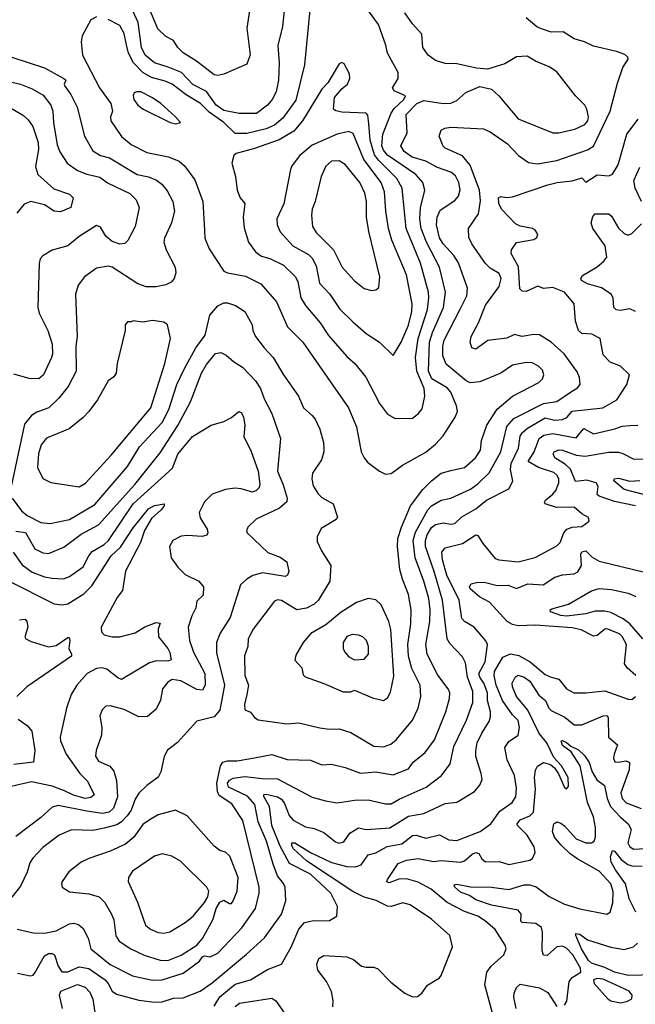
# Model space of a CAD drawing. Extents: x 1678759 to 1859541, y 384609 to 522867.
# Tile 190 of 256: x 1748466 to 1751663, y 469507 to 474620. Entities that reach past the tile are written whole.
import ezdxf

# ---------------------------------------------------------------- set-up
doc = ezdxf.new("R2010")
doc.units = 0

msp = doc.modelspace()

# ---------------------------------------------------------------- linework, layer by layer
at = {"layer": '0CON20XD'}
for points in [[(1749975, 474707.5), (1749944.7, 474384.7), (1749898.9, 474201.1), (1749831.6, 474108.4), (1749788.4, 474071.6), (1749745, 474052.4), (1749645, 474028.3), (1749585, 474028.6), (1749525.3, 474085), (1749448.9, 474138.9), (1749405, 474185.2), (1749330, 474230), (1749256.9, 474285), (1749221, 474301), (1749150.1, 474320.1), (1749105.1, 474345.1), (1749056.5, 474395), (1749031.5, 474445), (1749020.4, 474489.6), (1749008.8, 474548.8), (1748985, 474589.6), (1748925, 474621.1)], [(1749843.8, 474715), (1749830.7, 474585), (1749806.2, 474485), (1749813.8, 474395), (1749810.4, 474305), (1749797.3, 474245), (1749776.9, 474205), (1749752.5, 474175), (1749695, 474133.1), (1749605, 474133.4), (1749525, 474147.3), (1749486, 474175), (1749436.1, 474246.1), (1749365, 474282.6), (1749305.8, 474345.8), (1749237.1, 474372.9), (1749165, 474395.9), (1749117.3, 474435), (1749098.5, 474475), (1749080.7, 474605), (1749053.8, 474665)], [(1749659.4, 474665), (1749644.5, 474575.5), (1749662.4, 474437.6), (1749645, 474388.8), (1749525, 474337.1), (1749495, 474329.2), (1749475, 474332.9), (1749383.5, 474403.5), (1749315, 474447.1), (1749286.9, 474475), (1749265, 474511.1), (1749225, 474532.2), (1749183, 474573), (1749141.3, 474671.3)], [(1750365, 472260), (1750395, 472262.9), (1750453.9, 472306.1), (1750575, 472373.3), (1750625, 472415.3), (1750665, 472458.4), (1750726.9, 472555), (1750738.5, 472585), (1750733.9, 472613.9), (1750704.7, 472685), (1750685, 472707.3), (1750605.6, 472755), (1750588, 472795), (1750593.6, 472945), (1750609.1, 472995), (1750666.3, 473125), (1750677.1, 473205), (1750645.7, 473335), (1750578.3, 473465), (1750551.1, 473535), (1750543.2, 473585), (1750546.4, 473643.6), (1750569.6, 473735), (1750558.7, 473775), (1750522.7, 473815), (1750376.4, 473916.4), (1750355, 473941.8), (1750346.5, 473965), (1750351.9, 474025), (1750394.3, 474135), (1750411, 474159), (1750461.1, 474205), (1750470, 474225), (1750411.1, 474251.1), (1750402, 474265), (1750430.8, 474315), (1750430.8, 474345), (1750375.8, 474445), (1750367.8, 474487.8), (1750328.2, 474595), (1750277.1, 474665)], [(1750355, 470843.3), (1750392.2, 470857.8), (1750420.1, 470879.9), (1750505, 470983.3), (1750535.6, 471045.6), (1750548.7, 471105), (1750544.6, 471165), (1750501.6, 471251.6), (1750484.3, 471315), (1750481.5, 471375), (1750496.6, 471483.4), (1750499.2, 471555), (1750484.7, 471635), (1750452.9, 471715), (1750440.4, 471765), (1750426.9, 471885), (1750428.6, 471925), (1750447.9, 471985), (1750495.7, 472095), (1750559.9, 472180.1), (1750605, 472226), (1750655, 472264.6), (1750705, 472279.7), (1750775, 472293.8), (1750832.1, 472345), (1750858.2, 472385), (1750864.4, 472435), (1750891.3, 472515), (1750945, 472598.2), (1751025.6, 472664.4), (1751161.4, 472735), (1751180.6, 472755), (1751187.8, 472775), (1751180.4, 472800.4), (1751160.6, 472820.6), (1751127.5, 472837.5), (1751095, 472840), (1751025, 472826.5), (1750965, 472784.6), (1750855, 472738.6), (1750805, 472733.8), (1750785, 472744.7), (1750680.6, 472830.6), (1750663, 472875), (1750663.1, 472925), (1750670.7, 472955), (1750753.7, 473116.3), (1750787.9, 473185), (1750791.8, 473225), (1750745, 473356.7), (1750719.7, 473395), (1750664.8, 473455), (1750645, 473487.5), (1750630.5, 473555), (1750633.1, 473595), (1750648.8, 473631.2), (1750725, 473680), (1750745, 473704.2), (1750753.4, 473736.6), (1750746.8, 473775), (1750728.1, 473808.1), (1750705, 473828.2), (1750635, 473851.8), (1750575, 473885.3), (1750503.8, 473905), (1750462.9, 473935), (1750445.4, 473965), (1750477.7, 474032.3), (1750473.4, 474126.6), (1750528.1, 474185), (1750565, 474200), (1750665, 474183.9), (1750703.8, 474186.2), (1750735, 474200), (1750781.7, 474241.7), (1750855, 474272.2), (1750915, 474258.1), (1750954.4, 474225), (1751055, 474105.5), (1751235, 474032.7), (1751265, 474032.9), (1751348.7, 474051.3), (1751400, 474075), (1751415.5, 474095), (1751418.8, 474115), (1751411.5, 474155), (1751400.6, 474175), (1751352.5, 474225), (1751255, 474348.1), (1751215, 474375.6), (1751144.7, 474404.7), (1751100.8, 474430.8), (1751045, 474427.5), (1750985, 474390.6), (1750895, 474363.2), (1750837.9, 474367.9), (1750735, 474391.2), (1750675, 474392.5), (1750625, 474407.1), (1750586.9, 474435), (1750559.2, 474475), (1750554.4, 474545), (1750505, 474598.6), (1750465, 474654.4)], [(1748865, 474634.3), (1748835, 474618.8), (1748789.4, 474535), (1748784.5, 474505), (1748791.9, 474435), (1748879.6, 474265), (1748939.6, 474185), (1748946.7, 474145), (1748936.9, 474115), (1748938.5, 474095), (1748995, 474012.5), (1749045, 473971.3), (1749125, 473929.6), (1749237.6, 473907.6), (1749294.6, 473884.6), (1749320.9, 473860.9), (1749375, 473787.8), (1749416.5, 473676.5), (1749426.1, 473526.1), (1749426.4, 473485), (1749449.1, 473429.1), (1749525, 473314.2), (1749544.6, 473304.6), (1749637.4, 473287.4), (1749718.3, 473248.3), (1749799.5, 473155), (1749855.6, 473025), (1749936, 472946), (1750173.1, 472605), (1750214.5, 472505), (1750238.6, 472375), (1750254, 472345), (1750272.2, 472322.2), (1750335, 472275.7), (1750365, 472260)], [(1749205, 469633.7), (1749315, 469668.8), (1749399.5, 469730.5), (1749415, 469753.6), (1749425, 469758.2), (1749455, 469753.1), (1749495, 469772.9), (1749619.6, 469905), (1749690, 470005), (1749708.4, 470085), (1749709.2, 470115), (1749625, 470462), (1749567.8, 470547.8), (1749500.7, 470590.7), (1749492.6, 470612.6), (1749489.8, 470655), (1749508.2, 470745), (1749521.3, 470765), (1749545, 470771.7), (1749595, 470771.1), (1749685, 470787.5), (1749775, 470803.8), (1749855, 470777.5), (1749975, 470774.5), (1750035, 470751.1), (1750085, 470753.3), (1750156.6, 470736.6), (1750235, 470707.8), (1750315, 470714.7), (1750405, 470698.5), (1750485, 470730), (1750508.9, 470765), (1750571.1, 470815), (1750619.6, 470880.4), (1750678.9, 471025), (1750697.5, 471095), (1750698.8, 471125), (1750690.9, 471145), (1750636.4, 471216.4), (1750582.2, 471325), (1750575.3, 471375.3), (1750595.2, 471495), (1750597.4, 471555), (1750589.6, 471615), (1750564.8, 471705), (1750520, 471825), (1750509.6, 471915), (1750520.9, 471959.1), (1750585, 472074), (1750605, 472094.8), (1750655, 472124.2), (1750705, 472135.9), (1750807.5, 472182.5), (1750845, 472209.3), (1750903.4, 472266.6), (1750963.9, 472375), (1750995, 472508.1), (1751031.2, 472548.8), (1751185, 472627.3), (1751255, 472636.5), (1751326.9, 472685), (1751362.5, 472707.5), (1751375.6, 472725), (1751372.2, 472762.2), (1751360.6, 472790.6), (1751293.1, 472885), (1751225.8, 472945.8), (1751165, 472982.5), (1751135, 472985.4), (1751075, 472975.5), (1751035.5, 472985.5), (1750995, 472966), (1750896.2, 472953.8), (1750835, 472908.1), (1750814.2, 472915), (1750804.4, 472945), (1750809.6, 472975), (1750848.2, 473045), (1750885, 473137.1), (1750954.8, 473235), (1750966.3, 473275), (1750955, 473302.5), (1750909.4, 473329.4), (1750885, 473353.5), (1750813.8, 473455), (1750798, 473488), (1750795.6, 473535), (1750847.6, 473612.4), (1750859, 473679), (1750852.9, 473735), (1750804.3, 473865), (1750765, 473912.7), (1750675, 473953.1), (1750665, 473963.1), (1750644.2, 474015), (1750654.5, 474045.5), (1750673.7, 474056.3), (1750705, 474061.1), (1750875, 474052.7), (1750908.1, 474038.1), (1750998.6, 473975), (1751056, 473915), (1751108, 473878), (1751155, 473871.5), (1751255, 473888.2), (1751415, 473943.1), (1751445, 473962.5), (1751532.1, 474145), (1751570.5, 474290.5), (1751598.3, 474371.7), (1751625.6, 474415), (1751624.3, 474425), (1751608.4, 474438.4), (1751565.3, 474455.3), (1751445, 474482.2), (1751398.8, 474505), (1751345, 474520), (1751287.3, 474557.3), (1751225, 474555.7), (1751175, 474571.4), (1751151.9, 474581.9), (1751095, 474628.9)], [(1748425, 474424.5), (1748595, 474369.5), (1748694.2, 474315), (1748705.8, 474305), (1748696, 474285), (1748699.4, 474275), (1748731.2, 474231.2), (1748763.3, 474165), (1748802, 474015), (1748845, 473938.9), (1748885.3, 473915.3), (1748932.8, 473902.8), (1749075.7, 473815), (1749135, 473802.9), (1749176, 473786), (1749204.6, 473765), (1749231, 473731), (1749261.2, 473675), (1749269.2, 473625), (1749253.8, 473565), (1749217.5, 473485), (1749214.5, 473465), (1749225.6, 473425), (1749273.1, 473335), (1749275.7, 473305), (1749268.6, 473275), (1749253, 473257), (1749225, 473243.3), (1749175, 473232.1), (1749122.9, 473232.9), (1749078.7, 473248.7), (1748945, 473335.5), (1748925, 473340.5), (1748865, 473329.5), (1748801.4, 473285), (1748768.6, 473241.4), (1748755.6, 473195), (1748764.5, 472975), (1748756.9, 472925), (1748758.7, 472795), (1748716.7, 472715), (1748668.2, 472655), (1748616.9, 472605), (1748555, 472582.1), (1748527.1, 472565), (1748490.5, 472519.5), (1748420.9, 472195)], [(1750415, 472548.9), (1750505, 472550.6), (1750537.5, 472575), (1750555, 472598.8), (1750569.6, 472665), (1750565.3, 472705), (1750528.9, 472795), (1750520.8, 472865), (1750535.5, 472965), (1750582.9, 473115), (1750591.1, 473175), (1750588.9, 473205), (1750547.4, 473355), (1750472.2, 473535), (1750451.4, 473745), (1750423.8, 473795), (1750329.7, 473889.7), (1750308.8, 473918.8), (1750285.2, 473994.8), (1750279.4, 474079.4), (1750273.5, 474123.5), (1750264.5, 474134.5), (1750139.4, 474139.4), (1750106.9, 474146.9), (1750095.8, 474155.8), (1750100, 474215), (1750138.6, 474261.4), (1750167.8, 474285), (1750180, 474315), (1750178.8, 474338.8), (1750150, 474390), (1750137.5, 474397.5), (1750125, 474391.2), (1750065, 474292), (1750035, 474258.6), (1749934.8, 474095.2), (1749889.8, 474040.2), (1749813.5, 473996.5), (1749685, 473950), (1749590, 473925), (1749577.5, 473915), (1749566.7, 473875), (1749585.9, 473805.9), (1749594.4, 473735), (1749610, 473695), (1749635.5, 473665), (1749626.1, 473595), (1749630.9, 473539.1), (1749653.2, 473465), (1749689.5, 473415), (1749721.5, 473391.5), (1749765, 473379.1), (1749835, 473345.4), (1749896.6, 473286.6), (1749909.7, 473259.7), (1749925.7, 473175.7), (1749949.6, 473135), (1750025.2, 473045.2), (1750069.6, 472979.6), (1750165, 472871.1), (1750205.6, 472835), (1750263.3, 472763.3), (1750335, 472627.1), (1750375, 472571.4), (1750415, 472548.9)], [(1748365, 474309.7), (1748470.6, 474285), (1748530.2, 474259.8), (1748588.2, 474228.2), (1748626.5, 474175), (1748636.9, 474145), (1748640.3, 474085), (1748659.4, 473969.4), (1748673.4, 473933.4), (1748711.5, 473875), (1748765, 473836.5), (1748815, 473816.8), (1748882, 473802), (1748922.1, 473772.1), (1749037.9, 473717.9), (1749070, 473685), (1749086.9, 473645), (1749066, 473545), (1749027, 473473), (1749012.1, 473457.9), (1748985.5, 473454.5), (1748945, 473467.3), (1748912.7, 473495), (1748885, 473541.9), (1748865, 473550.6), (1748775, 473494.4), (1748715, 473445.5), (1748635, 473422.5), (1748585, 473392.9), (1748572, 473378), (1748566.6, 473353.4), (1748559.2, 473125), (1748567.1, 473095), (1748612, 473005), (1748634.5, 472935.5), (1748636.7, 472885), (1748631.6, 472865), (1748588.7, 472775), (1748565, 472755.3), (1748515, 472757.2), (1748435, 472778.8)], [(1749275, 474078.1), (1749295, 474083.3), (1749300, 474085), (1749275, 474115.8), (1749198.1, 474185), (1749155, 474214.5), (1749095, 474244.3), (1749074.2, 474245.8), (1749060.3, 474239.7), (1749054.5, 474225.5), (1749057.5, 474205), (1749079.2, 474175), (1749106.2, 474155), (1749246.2, 474085), (1749275, 474078.1)], [(1748375, 474187.1), (1748485, 474121.8), (1748510.1, 474100.1), (1748534.3, 474064.3), (1748561.2, 473981.2), (1748562.4, 473945), (1748548.2, 473858.2), (1748560, 473815), (1748642.2, 473742.2), (1748725, 473712.9), (1748743.8, 473695), (1748732, 473645), (1748677.6, 473622.4), (1748645, 473624.7), (1748595, 473657.5), (1748524.1, 473675.9), (1748488.9, 473661.1), (1748450.4, 473615)], [(1749824.8, 469975.2), (1749848.4, 470045), (1749843.6, 470115), (1749835.5, 470135), (1749804.8, 470175), (1749781.1, 470235), (1749747.8, 470355), (1749704.8, 470455), (1749685.9, 470545), (1749648.5, 470588.5), (1749550, 470635), (1749545.5, 470655), (1749555, 470670.7), (1749575, 470681.5), (1749635, 470690.5), (1749725, 470678.9), (1749805, 470677.4), (1749985, 470582.5), (1750053.5, 470563.5), (1750115, 470552.8), (1750205, 470567.7), (1750275, 470568.2), (1750365, 470548), (1750395, 470548.7), (1750436.8, 470573.2), (1750576.1, 470633.9), (1750655.5, 470695), (1750700.8, 470755), (1750720.8, 470845), (1750786.7, 470983.3), (1750819.4, 471075), (1750818.3, 471131.7), (1750791.5, 471205), (1750780.9, 471280.9), (1750765, 471310.6), (1750700.1, 471380.1), (1750685.7, 471405.7), (1750661.7, 471605), (1750618.9, 471755), (1750572.4, 471885), (1750572.6, 471915), (1750582.1, 471945), (1750605, 471983.5), (1750625, 471999.2), (1750665, 472007.6), (1750705, 472000), (1750725, 472004), (1750762.3, 472037.7), (1750835, 472080.5), (1750889.6, 472125), (1751006.6, 472183.4), (1751026.6, 472223.4), (1751014.5, 472284.5), (1751017.7, 472315), (1751055.2, 472394.8), (1751065, 472456.7), (1751075.9, 472475), (1751102, 472498), (1751195, 472552.1), (1751245, 472540.9), (1751285, 472542.9), (1751306.6, 472553.4), (1751335, 472587.3), (1751493.9, 472603.9), (1751566.9, 472645), (1751618, 472725), (1751633.3, 472775), (1751585, 472820), (1751531.8, 472841.8), (1751495, 472878.8), (1751480, 472965), (1751436.2, 472986.2), (1751385, 472991.1), (1751366.9, 473005), (1751351.8, 473055), (1751344.4, 473145), (1751295, 473204.4), (1751235, 473228.5), (1751185, 473224.2), (1751156.8, 473236.8), (1751095, 473208.6), (1751075, 473210), (1751062.4, 473222.4), (1751055.9, 473335.9), (1751018.2, 473405), (1751019.4, 473425), (1751045, 473462.5), (1751135, 473478), (1751151.2, 473488.8), (1751156.7, 473505), (1751143.8, 473525), (1751128.8, 473535), (1751065, 473547.5), (1751039.9, 473559.9), (1750968.5, 473635), (1750953.5, 473665), (1750952.5, 473695), (1750965, 473701.4), (1750995, 473695.6), (1751025, 473699.1), (1751208.5, 473761.5), (1751256.1, 473773.9), (1751335, 473782.5), (1751385, 473798.8), (1751405, 473776.7), (1751465, 473813.3), (1751525, 473808.6), (1751545, 473817.1), (1751573.2, 473866.8), (1751619.2, 474025), (1751677.6, 474102.4)], [(1750405, 472876.7), (1750446.7, 472945), (1750485, 473033.1), (1750502.2, 473105), (1750503.8, 473143.8), (1750473.6, 473295), (1750399, 473475), (1750380.4, 473535), (1750366.2, 473625), (1750360.7, 473725), (1750342.4, 473775), (1750253.3, 473893.3), (1750198.1, 474028.1), (1750175, 474039.8), (1750114.1, 474025.9), (1749985, 473968.4), (1749920, 473915), (1749878.8, 473861.2), (1749872.1, 473842.1), (1749836.7, 473663.3), (1749801.1, 473585), (1749803.1, 473555), (1749818.8, 473518.8), (1749884.8, 473444.8), (1749965, 473400), (1749985, 473382.1), (1750005, 473342), (1750021.9, 473251.9), (1750075.4, 473195), (1750127.3, 473117.3), (1750195, 473050.9), (1750265, 472991.1), (1750333.3, 472945), (1750405, 472876.7)], [(1750295, 473213.8), (1750315, 473216.7), (1750330.7, 473229.3), (1750335.6, 473285), (1750279.2, 473519.2), (1750267.1, 473595), (1750267.2, 473675), (1750258.7, 473718.7), (1750231.2, 473775), (1750155, 473868.5), (1750125, 473887.5), (1750085, 473885.5), (1750055, 473859.2), (1750030.8, 473805), (1750000, 473675), (1749983.8, 473635), (1749980.4, 473605), (1749986.7, 473545), (1750004.5, 473515), (1750094.7, 473424.7), (1750140, 473335), (1750201.9, 473265), (1750255, 473223.1), (1750295, 473213.8)], [(1751695.5, 473675.5), (1751661.9, 473745), (1751655.3, 473785), (1751685.7, 473854.3)], [(1751664.3, 473105), (1751635, 473119.2), (1751585, 473109.3), (1751562.6, 473112.6), (1751551.5, 473125), (1751548.5, 473175), (1751537.1, 473195), (1751487.8, 473227.8), (1751415, 473247.5), (1751382.9, 473265), (1751379.2, 473275), (1751389.1, 473290.9), (1751465, 473335.8), (1751500, 473365), (1751514.1, 473385.9), (1751505.3, 473445), (1751442.5, 473535), (1751433.8, 473565), (1751442.7, 473597.3), (1751455, 473610.9), (1751525, 473612.3), (1751539.7, 473599.7), (1751575, 473536.9), (1751605, 473508.9), (1751625, 473501.2), (1751645, 473508.9), (1751695, 473559.1)], [(1748425.9, 472135.9), (1748475, 472070), (1748504.5, 472045), (1748575, 472008.5), (1748624.6, 472004.6), (1748725, 472024.7), (1748855, 472102.9), (1749025, 472298.9), (1749087.5, 472402.5), (1749205, 472528.7), (1749239.8, 472595), (1749281.1, 472725), (1749319.7, 472805), (1749379.7, 472915), (1749428.7, 472981.3), (1749453.1, 473085), (1749495, 473134.5), (1749525, 473149.6), (1749545, 473149.6), (1749586.3, 473136.3), (1749635, 473104), (1749672.7, 473035), (1749676.2, 473005), (1749689.5, 472975), (1749734.4, 472915), (1749782.1, 472865), (1749834.8, 472774.8), (1749913.8, 472665), (1749939.5, 472605), (1749985.3, 472565.3), (1749999.4, 472545), (1750024.4, 472494.4), (1750043.3, 472425), (1750045.6, 472394.4), (1750045.6, 472375), (1750033.1, 472335), (1749985.7, 472265), (1749982.2, 472235), (1749989.8, 472199.8), (1750015, 472157.5), (1750035, 472139.2), (1750093.8, 472105), (1750116.1, 472036.1), (1750108.8, 472025), (1750031.8, 471978.2), (1750010.5, 471935), (1750011.1, 471911.1), (1750032.1, 471862.1), (1750082, 471785), (1750075.4, 471705), (1750015, 471603.8), (1749995, 471585.3), (1749955, 471564.7), (1749905, 471555.3), (1749825, 471604.5), (1749805, 471607.8), (1749789.1, 471600.9), (1749677.9, 471455), (1749652.3, 471405), (1749650.5, 471365), (1749633.2, 471316.8), (1749635.3, 471215), (1749653.9, 471165), (1749645.4, 471115.4), (1749633.4, 471063.4), (1749635, 471036.7), (1749664.3, 471024.3), (1749685, 470996.2), (1749704.4, 470984.4), (1749852.8, 470962.8), (1749915, 470969.6), (1750025, 470942.5), (1750075, 470935.6), (1750125, 470938.2), (1750185, 470918.4), (1750305, 470848.1), (1750355, 470843.3)], [(1748775, 472193.3), (1748807, 472213), (1748940.9, 472359.1), (1749146.2, 472605), (1749219.2, 472835), (1749248.1, 472965), (1749234, 473035), (1749215, 473048.6), (1749155, 473058.5), (1749105, 473049.4), (1749055, 473056.7), (1749045, 473050), (1749025, 473050), (1749012.5, 473035), (1749012.5, 473005), (1748972.5, 472835), (1748967.1, 472785), (1748954.4, 472765.6), (1748925.8, 472744.2), (1748870, 472645), (1748824.7, 472585), (1748795, 472553.3), (1748722.9, 472495), (1748605, 472447.1), (1748577.1, 472412.9), (1748562.5, 472365), (1748558.5, 472295), (1748585, 472238), (1748627, 472217), (1748775, 472193.3)], [(1748445, 471963.8), (1748495, 471956.7), (1748545, 471872.5), (1748585, 471851.8), (1748615, 471848.5), (1748695, 471880), (1748785, 471947.6), (1748875, 471997.2), (1749064.2, 472205.8), (1749195, 472370.4), (1749287.1, 472512.9), (1749352, 472635), (1749410.6, 472785), (1749435, 472830), (1749482.9, 472887.1), (1749510.8, 472890.8), (1749538.3, 472878.3), (1749575.6, 472845), (1749621.9, 472815), (1749690.4, 472745), (1749716.2, 472705), (1749735, 472650.8), (1749774.6, 472575), (1749819.5, 472445), (1749803.8, 472275), (1749834.7, 472204.7), (1749854.6, 472135), (1749853.1, 472116.9), (1749815, 472083.8), (1749694, 472026), (1749650, 471985), (1749643.8, 471965), (1749647.5, 471955), (1749755, 471852.3), (1749818.7, 471828.7), (1749852.2, 471805), (1749862.7, 471755), (1749855.6, 471735), (1749845, 471727.8), (1749727.4, 471747.4), (1749676.7, 471733.3), (1749645.3, 471714.7), (1749613.1, 471685), (1749558.9, 471515), (1749506.4, 471435), (1749487.1, 471385), (1749487.4, 471332.6), (1749530, 471165), (1749505.2, 471034.8), (1749475, 471000.5), (1749385, 470977.1), (1749285, 470867.1), (1749233.7, 470826.3), (1749216.6, 470793.4), (1749197.8, 470715), (1749185, 470686.2), (1749125, 470642.9), (1749085, 470602.9), (1749065, 470572.5), (1749043.9, 470515), (1749023.5, 470486.5), (1748995, 470455.3), (1748970.6, 470439.4), (1748905, 470421), (1748845, 470409.7), (1748735, 470413.3), (1748670, 470385), (1748585, 470321.5), (1748533.7, 470266.3), (1748518.1, 470241.9), (1748505, 470194), (1748469.9, 470120.1), (1748425, 470063.3)], [(1748431.1, 471855), (1748478.5, 471788.5), (1748531, 471751), (1748595, 471726.4), (1748635, 471719.7), (1748693.3, 471716.7), (1748725, 471728.8), (1748795, 471779.5), (1748825, 471836.7), (1748842.4, 471857.6), (1748905, 471894.2), (1748927.5, 471915), (1749055.6, 472105), (1749258.3, 472291.7), (1749286.5, 472363.5), (1749363.3, 472455), (1749460, 472515), (1749525.8, 472534.2), (1749565, 472554), (1749604.2, 472585.8), (1749615, 472580), (1749627.3, 472557.3), (1749634.5, 472515), (1749630, 472455), (1749667.6, 472377.6), (1749703.6, 472275), (1749712.7, 472207.3), (1749709.7, 472190.3), (1749695.3, 472174.7), (1749675, 472166.2), (1749615, 472184.1), (1749583.6, 472186.4), (1749535, 472180), (1749465, 472155.4), (1749425, 472115.5), (1749398.4, 472061.6), (1749402.9, 472032.9), (1749438.9, 471975), (1749442, 471955), (1749437.1, 471942.9), (1749413.5, 471936.5), (1749337.8, 471942.2), (1749305, 471938.6), (1749261.2, 471915), (1749244, 471885), (1749252, 471825), (1749287.6, 471777.6), (1749325, 471739.2), (1749395.6, 471705), (1749420.5, 471675), (1749418.2, 471631.8), (1749385, 471600), (1749380.5, 471565), (1749358.7, 471525), (1749340.4, 471465), (1749347.1, 471397.1), (1749368.8, 471335), (1749427.4, 471225), (1749428.5, 471165), (1749415, 471137.5), (1749385, 471141.3), (1749303.1, 471186.9), (1749256.7, 471193.3), (1749235, 471180), (1749207.1, 471145), (1749196.7, 471086.7), (1749175, 471039.2), (1749128.5, 471001.5), (1749085, 471000), (1749008.1, 471038.1), (1748935, 471056.7), (1748913.3, 471055), (1748893.8, 471036.2), (1748882.5, 471005), (1748891.8, 470945), (1748890.8, 470905), (1748862.7, 470825), (1748860, 470795), (1748875, 470768.9), (1748933.4, 470743.4), (1748955, 470717.1), (1748969, 470669), (1748973.9, 470585), (1748953.5, 470526.5), (1748930.9, 470505), (1748895, 470497.5), (1748815, 470510.2), (1748665, 470538.9), (1748635, 470531.5), (1748572.9, 470475), (1748445, 470379.2)], [(1750833.8, 470823.8), (1750841.8, 470865), (1750865.4, 470915), (1750903.9, 470975), (1750910.8, 470999.2), (1750910.2, 471025), (1750894.5, 471085), (1750894.2, 471125), (1750876.6, 471175), (1750854.5, 471205), (1750849.4, 471225), (1750882.8, 471285), (1750894.5, 471375), (1750886.7, 471395), (1750825.2, 471465.2), (1750775, 471495.4), (1750760.9, 471510.9), (1750747.1, 471605), (1750683, 471735), (1750660.7, 471815), (1750658, 471855), (1750675, 471878.2), (1750765, 471900.7), (1750835, 471945.7), (1750845, 471940.8), (1750870.2, 471900.2), (1750935, 471822), (1750954.4, 471814.4), (1751054.7, 471804.7), (1751142.4, 471827.6), (1751255, 471887.5), (1751272.7, 471905), (1751291.8, 471955), (1751306.5, 471973.5), (1751335, 471985.4), (1751385, 471988.1), (1751423.3, 472015), (1751418.8, 472035), (1751385, 472054.2), (1751345, 472088.5), (1751253.8, 472086.2), (1751193.8, 472105), (1751190.4, 472115), (1751195.4, 472125), (1751235, 472155.3), (1751250.2, 472175), (1751265.2, 472215), (1751265.7, 472235), (1751255.3, 472255), (1751238.8, 472268.8), (1751160.5, 472295), (1751106.7, 472325), (1751137.4, 472375), (1751163.5, 472445), (1751188.2, 472461.8), (1751235, 472471.2), (1751355, 472448.9), (1751395, 472496.7), (1751445, 472470), (1751555.8, 472495), (1751595, 472508.9), (1751633.4, 472513.4), (1751675, 472513.8)], [(1751662.9, 472095), (1751555, 472117.4), (1751474.4, 472145), (1751465.4, 472155), (1751469.8, 472195), (1751459.3, 472215), (1751411.2, 472228.8), (1751352, 472222), (1751325.5, 472285.5), (1751300.6, 472310.6), (1751243.9, 472345), (1751236.1, 472365), (1751240.8, 472375), (1751265, 472386.7), (1751285, 472384.8), (1751355, 472358.3), (1751402.7, 472352.7), (1751525, 472374.7), (1751575, 472373.9), (1751598, 472368), (1751655, 472337.5), (1751725, 472339.4)], [(1751705, 472154.6), (1751605, 472180.4), (1751551.5, 472225), (1751552.5, 472235), (1751575, 472238.8), (1751635, 472224.2), (1751686.7, 472226.7)], [(1748406.7, 471706.7), (1748645, 471586.7), (1748685, 471581.6), (1748715, 471587.2), (1748799.3, 471639.3), (1748839.5, 471680.5), (1748941, 471835), (1748989.7, 471880.3), (1749055, 471980.7), (1749135, 472079.6), (1749165, 472097.1), (1749215.7, 472105.7), (1749216.2, 472095), (1749201.1, 472075), (1749150.2, 472029.8), (1749113.2, 471966.8), (1749093.3, 471905), (1749014.5, 471755.5), (1748998.7, 471655), (1748971.1, 471618.9), (1748888.1, 471465), (1748890.5, 471440.5), (1748905, 471426), (1748945, 471415.7), (1748985, 471415.5), (1749065, 471435.4), (1749115, 471467.3), (1749175, 471490), (1749195.6, 471485.6), (1749185.4, 471454.6), (1749186.9, 471415), (1749235.4, 471355), (1749245.5, 471334.5), (1749252, 471295), (1749235, 471288.8), (1749175, 471290.9), (1749139.1, 471280.9), (1748995, 471194.5), (1748975, 471202.2), (1748917.7, 471247.7), (1748893.8, 471253.8), (1748865, 471251.3), (1748816.8, 471225), (1748761.8, 471165), (1748732.9, 471115), (1748708.9, 471045), (1748676.4, 470895), (1748677.7, 470875), (1748706.8, 470806.8), (1748778.2, 470705), (1748816.9, 470665), (1748851.9, 470595), (1748835, 470580.4), (1748805, 470576.7), (1748745, 470593.1), (1748698.6, 470615), (1748635, 470640), (1748527.3, 470662.7), (1748422, 470638)], [(1751664.5, 471214.5), (1751622, 471252), (1751605.8, 471275), (1751616.9, 471375), (1751595, 471416.7), (1751580.8, 471430.8), (1751515, 471457.5), (1751504, 471455), (1751465, 471422.5), (1751445, 471418.9), (1751380.9, 471450.9), (1751335, 471461.7), (1751145, 471475.6), (1751055, 471472.3), (1751025, 471479.1), (1750996.5, 471495), (1750906, 471595), (1750852.7, 471622.7), (1750805, 471664.3), (1750800.8, 471675), (1750810.3, 471689.7), (1750845, 471699.4), (1750885, 471697.1), (1750945, 471681.6), (1751002.9, 471682.9), (1751045, 471666.7), (1751105, 471691.2), (1751184.1, 471685.9), (1751245, 471725.5), (1751285, 471737.7), (1751345, 471742.1), (1751365, 471752.2), (1751383.9, 471785), (1751380, 471845), (1751385, 471856.2), (1751405, 471861.1), (1751438.4, 471828.4), (1751475, 471807.9), (1751710.4, 471750.4)], [(1751701.7, 471405), (1751635, 471483.2), (1751599.6, 471509.6), (1751535, 471541.4), (1751505, 471548.2), (1751455, 471547.9), (1751405, 471534.3), (1751305, 471523), (1751275, 471525.3), (1751222.9, 471545), (1751221.2, 471555), (1751229.4, 471560.6), (1751315.3, 471584.7), (1751435, 471654.5), (1751475, 471666.9), (1751538.7, 471661.3), (1751625, 471642.4), (1751665, 471624.7)], [(1750355, 471084.4), (1750375, 471099.2), (1750392, 471128), (1750408.5, 471211.5), (1750393.1, 471453.1), (1750383.1, 471495), (1750342.2, 471582.2), (1750315, 471607.5), (1750275, 471614.2), (1750215, 471593.5), (1750135, 471542.8), (1750055, 471477.3), (1749976.9, 471433.1), (1749938.1, 471385), (1749900.5, 471319.5), (1749894.4, 471294.4), (1749930, 471255), (1749937.5, 471217.5), (1749947.5, 471207.5), (1750045, 471173.8), (1750145, 471130), (1750185, 471130), (1750205, 471138.8), (1750298.3, 471098.3), (1750355, 471084.4)], [(1748465, 471504), (1748493.6, 471506.4), (1748503.3, 471495), (1748508, 471465), (1748492.5, 471415), (1748497.5, 471405), (1748525, 471390.8), (1748615, 471363.1), (1748655, 471370.6), (1748715, 471412.5), (1748721.7, 471411.7), (1748725.7, 471395.7), (1748720.5, 471355), (1748733.8, 471325), (1748733.8, 471315), (1748502.9, 471155), (1748450, 471105)], [(1750205, 471296.7), (1750255, 471300), (1750276.7, 471325), (1750277.5, 471365), (1750266.1, 471396.1), (1750247.5, 471415), (1750224.6, 471424.6), (1750191.9, 471428.1), (1750165, 471416.9), (1750145.6, 471385), (1750145.6, 471355), (1750153.3, 471335), (1750175, 471312.2), (1750205, 471296.7)], [(1749879.5, 470330.5), (1749878.1, 470345), (1749894.7, 470345.3), (1749975, 470295.6), (1750085, 470244.4), (1750165, 470223.2), (1750209.7, 470220.3), (1750238.6, 470231.4), (1750275, 470283.6), (1750315, 470294.6), (1750373.7, 470326.3), (1750449.5, 470340.5), (1750505, 470383.5), (1750525, 470384.7), (1750575, 470370.3), (1750645, 470386.7), (1750695, 470362), (1750735, 470358.2), (1750856.2, 470403.8), (1750912.5, 470445), (1750959.5, 470510.5), (1751023.5, 470555), (1751042.9, 470585), (1751045, 470630), (1751035.8, 470695.8), (1750996.7, 470776.7), (1750985, 470840), (1751005, 470872.2), (1751054.5, 470905.5), (1751061.8, 470945), (1751055, 470980), (1751025, 471010.4), (1750972.9, 471085), (1750940.3, 471165), (1750929.6, 471215), (1750931.1, 471235), (1750975, 471310.4), (1751015, 471326.7), (1751057.6, 471317.6), (1751117.3, 471285), (1751195, 471220.4), (1751225, 471205.5), (1751265.4, 471195.4), (1751305, 471145.8), (1751343.8, 471125), (1751406.3, 471123.7), (1751505, 471134.5), (1751625, 471091.4), (1751645, 471090), (1751664.1, 471105.9)], [(1750940.9, 469385), (1750881.1, 469608.9), (1750890.8, 469675), (1750914.3, 469705), (1750980, 469765), (1750992, 469795), (1750987.5, 469815), (1750935, 469895.6), (1750885, 469939.2), (1750845, 469964.7), (1750775, 469988.9), (1750686, 470036), (1750602.9, 470105), (1750535, 470141.1), (1750475, 470159.2), (1750435, 470156.6), (1750385, 470138.2), (1750372.7, 470142.7), (1750375.5, 470155), (1750431.8, 470238.2), (1750475, 470256), (1750535, 470264.2), (1750615, 470248.2), (1750655, 470253.8), (1750755, 470245.3), (1750775, 470252), (1750815, 470286.8), (1750835, 470295.3), (1750849.5, 470289.5), (1750865, 470262.2), (1750885, 470247.1), (1750955, 470248.2), (1751005, 470234), (1751114.2, 470255.8), (1751128.8, 470265), (1751142.5, 470295), (1751136.9, 470325), (1751100.8, 470385), (1751051.5, 470435), (1751049.2, 470445), (1751065.5, 470465), (1751115.6, 470485), (1751133.4, 470505), (1751143.8, 470625), (1751138.4, 470685), (1751145, 470723.3), (1751155, 470744), (1751185, 470763.1), (1751222.4, 470752.4), (1751242.9, 470735), (1751263.8, 470703.8), (1751295, 470633.8), (1751305, 470626.7), (1751315, 470637.5), (1751313.1, 470685), (1751278.9, 470745), (1751238.7, 470788.7), (1751203.9, 470865), (1751164, 470914), (1751105.2, 471035.2), (1751045.2, 471105), (1751025.3, 471155), (1751023.9, 471175), (1751038.2, 471205), (1751055, 471215.8), (1751085, 471206.7), (1751115, 471184.7), (1751162.1, 471112.1), (1751195.9, 471085), (1751212.7, 471045), (1751225, 471032.1), (1751297.4, 470997.4), (1751345, 470958.8), (1751385, 470958.9), (1751495, 471005.4), (1751516, 471006), (1751521.8, 470995), (1751522.7, 470895), (1751570.9, 470855), (1751553.7, 470806.3), (1751550, 470785), (1751556.6, 470766.6), (1751573.8, 470763.8), (1751615, 470771.6), (1751632.8, 470762.8), (1751630.8, 470725), (1751587.8, 470605), (1751593.8, 470575), (1751615, 470553.8), (1751693.9, 470523.9)], [(1748457.9, 470987.9), (1748505, 470954.4), (1748528.5, 470925), (1748544.4, 470824.4), (1748538, 470765), (1748435, 470752)], [(1751295, 469502.9), (1751306.6, 469523.4), (1751319.3, 469625), (1751335, 469646.4), (1751379.2, 469675), (1751377.7, 469695), (1751337.7, 469765), (1751305, 469799.2), (1751285, 469810), (1751255, 469806.4), (1751205, 469761.2), (1751185, 469761.8), (1751179.6, 469785), (1751181.2, 469881.2), (1751175, 469905.4), (1751146.5, 469926.5), (1751075, 469931.3), (1751068.2, 469938.2), (1751070.3, 469975), (1751055, 469995.8), (1750915, 470021.5), (1750835, 470050.4), (1750801.5, 470071.5), (1750755, 470089.6), (1750726, 470115), (1750722.5, 470127.5), (1750735, 470130.6), (1750807.6, 470117.6), (1750915, 470114.8), (1751005, 470103.1), (1751085, 470126.9), (1751115, 470128.2), (1751147.7, 470117.7), (1751215, 470067.4), (1751295, 470026.4), (1751375, 470002.5), (1751515, 469976), (1751531.2, 469985), (1751546.2, 470033.8), (1751546.8, 470093.2), (1751535, 470132.5), (1751475, 470199.3), (1751365, 470261.6), (1751325, 470288.7), (1751275.1, 470335.1), (1751243.8, 470375), (1751232.3, 470405), (1751238.8, 470445), (1751255, 470454), (1751275, 470448.5), (1751295, 470434.5), (1751355, 470366.2), (1751405, 470346), (1751435, 470346), (1751448.5, 470355), (1751455.7, 470375), (1751456.1, 470425), (1751445, 470481.1), (1751414.7, 470554.7), (1751376.3, 470746.3), (1751329, 470819), (1751285, 470851.8), (1751278, 470875), (1751285, 470877.7), (1751305, 470867.1), (1751327.4, 470847.4), (1751367.7, 470827.7), (1751399.3, 470799.3), (1751422.9, 470762.9), (1751439.1, 470715), (1751462.4, 470672.4), (1751502.8, 470642.8), (1751516.9, 470575), (1751533.8, 470535), (1751585, 470478.8), (1751625.3, 470445), (1751640.5, 470415), (1751624.2, 470345), (1751635, 470325.6), (1751655, 470313.2), (1751745, 470318.2)], [(1749475, 469497.5), (1749505, 469545.9), (1749585, 469611.4), (1749665, 469634.6), (1749751.7, 469688.3), (1749825.7, 469715), (1749875.2, 469804.8), (1749915, 469896.9), (1749945, 469932.5), (1749985, 469941.5), (1750075, 469943.1), (1750112, 469965), (1750116.4, 470015), (1750080.9, 470085), (1749975, 470182.4), (1749867.6, 470237.6), (1749818.4, 470328.4), (1749775.1, 470435.1), (1749762.6, 470535), (1749734.1, 470585.9), (1749733.8, 470596.2), (1749745, 470598.9), (1749805, 470584), (1749825, 470571.9), (1749840.5, 470550.5), (1749865, 470488.2), (1749885, 470463.9), (1749949.5, 470429.5), (1749995, 470419.6), (1750045, 470399.2), (1750105, 470350.8), (1750123.2, 470343.2), (1750149.3, 470350.7), (1750180.8, 470395), (1750225, 470422.9), (1750265, 470414.6), (1750387.3, 470422.7), (1750485, 470483.4), (1750565, 470498.5), (1750675, 470549.6), (1750735, 470556.4), (1750827.4, 470612.6), (1750855.6, 470645), (1750866.5, 470675), (1750862.5, 470705), (1750834.1, 470794.1), (1750833.8, 470823.8)], [(1749235, 469734.8), (1749305, 469761.8), (1749385, 469814), (1749415, 469848.8), (1749468.4, 469945), (1749486.7, 470005), (1749505, 470036.9), (1749525, 470048.8), (1749555, 470030), (1749565, 470030), (1749575, 470044), (1749595.3, 470095), (1749600, 470165), (1749557.3, 470277.3), (1749535, 470296.9), (1749505, 470305.8), (1749475, 470328.8), (1749335, 470485.7), (1749275, 470515.7), (1749185, 470490.4), (1749142.4, 470467.6), (1749105, 470440.5), (1749058.8, 470375), (1749015, 470338.7), (1748935, 470302.7), (1748825, 470264.4), (1748785.5, 470244.5), (1748720.8, 470195), (1748686, 470145), (1748682, 470132), (1748686.7, 470115), (1748725, 470090.6), (1748825, 470081.1), (1748878.1, 470065), (1748908.5, 470035), (1748942.7, 469975), (1748954.5, 469945), (1748965, 469863.3), (1748982.9, 469835), (1749042.9, 469795), (1749111.8, 469761.8), (1749195, 469737.1), (1749235, 469734.8)], [(1749215, 469876.2), (1749245, 469883.8), (1749325, 469931.8), (1749367.1, 469965), (1749426.2, 470035), (1749442.9, 470065), (1749447.8, 470095), (1749436.9, 470115), (1749300.5, 470250.5), (1749255, 470276.7), (1749205, 470289.4), (1749165, 470275.6), (1749051.9, 470198.1), (1749030, 470165), (1749028.5, 470145), (1749076.8, 470036.8), (1749118.7, 469918.7), (1749145, 469896.9), (1749185, 469879.6), (1749215, 469876.2)], [(1750092.1, 469495), (1750094.1, 469525.9), (1750085, 469574.3), (1750058.8, 469625), (1750014.6, 469685), (1750008.2, 469715), (1750018.6, 469745), (1750045, 469760.5), (1750165, 469754.6), (1750199.5, 469739.5), (1750240.8, 469705), (1750265, 469700.8), (1750305, 469699.5), (1750325, 469691.1), (1750392.9, 469622.9), (1750465, 469564.5), (1750505, 469545.5), (1750532, 469548), (1750554.3, 469565), (1750583.8, 469606.2), (1750645, 469644.4), (1750654, 469656), (1750713.1, 469805), (1750699.2, 469865), (1750605, 469949.5), (1750493.9, 470023.9), (1750455, 470034.5), (1750395.5, 470015.5), (1750375, 470016.2), (1750317, 470047), (1750255, 470063.6), (1750195, 470092.8), (1749955, 470252.5), (1749887.8, 470315), (1749879.5, 470330.5)], [(1751664.8, 469985), (1751631.9, 470051.9), (1751612.2, 470132.2), (1751558.9, 470205), (1751537.6, 470245), (1751533.5, 470273.5), (1751545, 470305.8), (1751555, 470302.5), (1751589.9, 470259.9), (1751623.8, 470233.8), (1751645, 470227.1), (1751698.8, 470225)], [(1748455, 469668.9), (1748520, 469655), (1748535, 469658.6), (1748545, 469670), (1748595, 469758.7), (1748615, 469770.4), (1748635, 469770.5), (1748647.1, 469765), (1748664.8, 469704.8), (1748685, 469676.4), (1748715, 469675.6), (1748775, 469701.7), (1748825, 469692.9), (1748908.9, 469635), (1748925.9, 469615), (1748945.3, 469575.3), (1748969.1, 469559.1), (1749085, 469529.1), (1749165, 469518.7), (1749205, 469519.4), (1749265, 469540), (1749315, 469541.2), (1749403.6, 469575), (1749465, 469619.2), (1749642.8, 469767.2), (1749737, 469853), (1749824.8, 469975.2)], [(1748453.1, 469896.9), (1748535, 469878.5), (1748595, 469876), (1748655, 469889.3), (1748725, 469924.4), (1748745, 469927.8), (1748771.3, 469921.3), (1748795, 469900.8), (1748820.5, 469850.5), (1748834.8, 469794.8), (1748935, 469714.8), (1749052, 469655), (1749155, 469632.1), (1749205, 469633.7)], [(1751765, 469660.3), (1751625, 469656.5), (1751555, 469673.6), (1751505, 469697.9), (1751435, 469720.7), (1751419.2, 469735), (1751383.5, 469795), (1751353.8, 469865), (1751354.3, 469875.7), (1751375, 469871.2), (1751415, 469841.8), (1751536, 469804), (1751605, 469792.6), (1751653.8, 469806.2), (1751673.8, 469825)], [(1751585, 469514.5), (1751618.7, 469521.3), (1751644.1, 469535.9), (1751646, 469555), (1751631.4, 469575), (1751495, 469637.6), (1751465, 469640.9), (1751446.2, 469635), (1751449.4, 469615), (1751519.4, 469535), (1751535.4, 469525.4), (1751585, 469514.5)], [(1748688.4, 469485), (1748672.1, 469555), (1748679.4, 469575), (1748765, 469610), (1748805, 469597.1), (1748830.7, 469570.7), (1748844.8, 469534.8), (1748855.5, 469465.5)], [(1751044.2, 469485), (1751031.8, 469545), (1751034, 469565), (1751045.4, 469595), (1751065, 469612), (1751165, 469593.2), (1751207.8, 469567.8), (1751255, 469495.6)], [(1749585, 469496.4), (1749607, 469513), (1749775, 469539.5), (1749795, 469525.8), (1749840.4, 469460.4)]]:
    msp.add_lwpolyline(points, dxfattribs=at)

doc.saveas('drawing.dxf')
